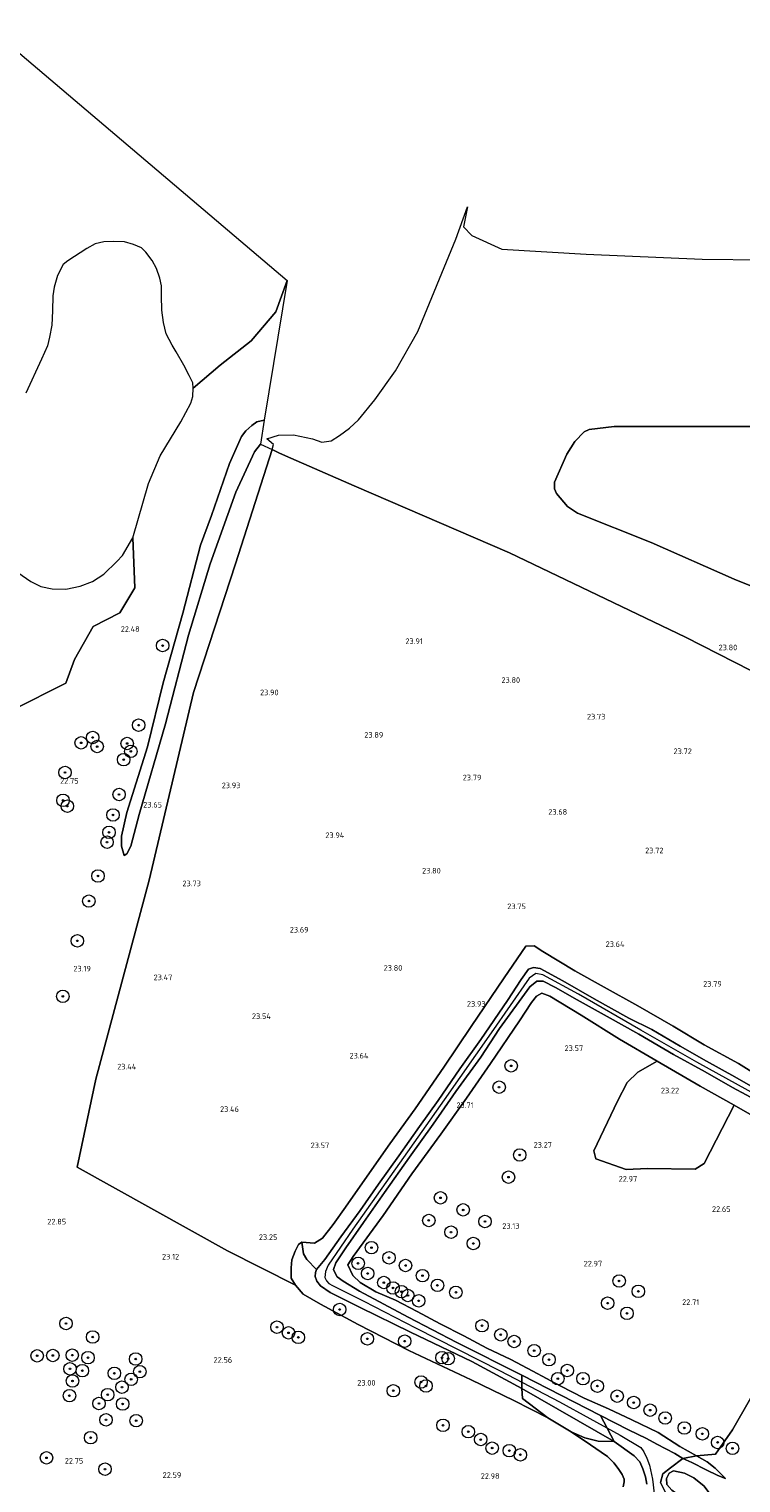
# Model space of a CAD drawing. Header units: metres. Extents: x 185049 to 189876, y 349292 to 352302.
# Tile 45 of 256: x 186409 to 186637, y 351572 to 352037. Entities that reach past the tile are written whole.
import ezdxf
from ezdxf.enums import TextEntityAlignment as Align

# ---------------------------------------------------------------- set-up
doc = ezdxf.new("R2010")
doc.units = ezdxf.units.M
for name, color, linetype, lineweight in [('B-WE-GR-BOOM-S', 90, 'Continuous', 25), ('B-WE-GR-BOOMTEELT-GV', 110, 'Continuous', 13), ('B-WE-GR-GRAS-GV', 60, 'Continuous', 13), ('B-WE-GW-OPHOGING_KRUIN-G', 90, 'Continuous', 18), ('B-WE-GW-TALUD_KRUIN-G', 90, 'Continuous', 18), ('B-WE-GW-TALUD_TEEN-G', 90, 'Continuous', 18), ('B-WE-IE-TERREINAFSCHEIDING_KUNSTMATIG_HEKWERK-G', 20, 'IE-TERREINAFSCHEIDING-KUNSTMATIG', 18), ('B-WE-OG-TERREIN_GROEN-GV', 7, 'Continuous', 18), ('X-XX-AL-HOOGTELABEL-S', 7, 'Continuous', 25)]:
    doc.layers.add(name, color=color, linetype=linetype, lineweight=lineweight)
doc.styles.add('NLCS-ISO-ANNOTATIVE-T18', font='NLCS-ISO.ttf', dxfattribs={"height": 1.8})
doc.linetypes.add('IE-TERREINAFSCHEIDING-KUNSTMATIG', pattern='A,4,[82,NLCS.SHX,S=0.75,R=90,X=0,Y=0],4,-2', length=10)

# ---------------------------------------------------------------- blocks, each defined once
blk = doc.blocks.new('SAL-HOOGTELABEL-SO')
at = {"color": 0, "linetype": 'ByBlock', "lineweight": -2, "style": 'NLCS-ISO-ANNOTATIVE-T18'}
blk.add_attdef('HOOGTE', text='', height=1.8, dxfattribs=at).set_placement((2.79, 0), align=Align.RIGHT)
blk = doc.blocks.new('SGR-BOOM_01-SO')
at = {"linetype": 'ByBlock', "lineweight": 18}
h = blk.add_hatch(color=0, dxfattribs=at)
h.dxf.hatch_style = 1
edge = h.paths.add_edge_path()
edge.add_arc((0, 0), 0.25, 0, 360)
at = {"color": 0, "linetype": 'ByBlock', "lineweight": 18}
for radius in [2, 0.25]:
    blk.add_circle((0, 0), radius, dxfattribs=at)

msp = doc.modelspace()

# ---------------------------------------------------------------- linework, layer by layer
at = {"layer": 'B-WE-GR-BOOMTEELT-GV'}
for points in [[(186687.039, 351807.9, 23.774), (186619.082, 351842.559, 23.656), (186562.688, 351869.511, 23.887), (186512.945, 351890.996, 23.845), (186490.933, 351900.686, 23.95), (186488.791, 351901.63, 23.816), (186486.562, 351902.671, 23.631), (186487.066, 351904.251, 23.618), (186484.881, 351906.12, 23.559), (186488.606, 351907.281, 23.54), (186493.495, 351907.354, 23.606), (186499.511, 351906.04, 23.654), (186502.503, 351905.021, 23.663), (186505.473, 351905.491, 23.616), (186508.17, 351907.147, 23.559), (186511.41, 351909.492, 23.559), (186514.303, 351912.215, 23.54), (186519.567, 351918.545, 23.568), (186526.148, 351927.829, 23.673), (186533.274, 351940.48, 23.778), (186545.506, 351970.049, 23.825), (186549.261, 351980.402, 23.691), (186547.932, 351973.97, 23.801), (186550.585, 351971.262, 23.89), (186560.251, 351966.86, 23.978), (186587.314, 351965.194, 23.857), (186624.52, 351963.612, 23.526), (186644.232, 351963.465, 23.559)], [(186643.71, 351910.043, 23.504), (186596.301, 351910.014, 23.658), (186588.224, 351909.062, 23.598), (186586.64, 351908.309, 23.603), (186583.616, 351905.262, 23.587), (186581.064, 351901.187, 23.62), (186577.093, 351892.239, 23.702), (186577.176, 351890.052, 23.708), (186577.724, 351888.568, 23.708), (186581.264, 351884.38, 23.719), (186584.536, 351882.257, 23.746), (186608.169, 351872.857, 23.509), (186634.737, 351861.159, 23.575), (186661.034, 351850.559, 23.587)], [(186646.098, 351699.743, 23.979), (186636.093, 351705.979, 23.962), (186625.116, 351711.93, 23.983), (186615.182, 351717.959, 23.924), (186603.836, 351724.45, 23.899), (186593.095, 351730.454, 23.874), (186583.61, 351735.71, 23.908), (186573.402, 351741.883, 23.929), (186570.584, 351743.713, 24.012), (186567.953, 351743.52, 24.021), (186561.026, 351733.388, 24.05), (186550.369, 351717.828, 24.088), (186541.6, 351704.749, 24.075), (186532.457, 351691.505, 23.924), (186524.294, 351680.273, 23.874), (186517.049, 351669.918, 23.828), (186510.127, 351659.964, 23.849), (186506.12, 351654.379, 23.853), (186502.777, 351650.034, 23.79), (186500.226, 351648.461, 23.702), (186496.14, 351648.781, 23.556), (186495.087, 351648.009, 23.556), (186493.954, 351645.833, 23.69), (186492.885, 351643.048, 23.462), (186492.712, 351640.506, 23.052), (186492.742, 351637.183, 23.008), (186494.091, 351634.967, 22.999), (186472.289, 351645.939, 22.998), (186424.123, 351672.791, 23.05), (186430.124, 351700.99, 23.383), (186447.221, 351764.676, 23.723), (186461.414, 351824.778, 23.915), (186474.872, 351866.027, 23.933), (186486.562, 351902.671, 23.631), (186488.791, 351901.63, 23.816), (186490.933, 351900.686, 23.95), (186512.945, 351890.996, 23.845), (186562.688, 351869.511, 23.887), (186619.082, 351842.559, 23.656), (186687.039, 351807.9, 23.774)]]:
    msp.add_polyline3d(points, dxfattribs=at)
at = {"layer": 'B-WE-GR-GRAS-GV'}
for points in [[(186403.432, 351819.31, 22.66), (186420.428, 351827.823, 22.5), (186423.224, 351835.395, 22.566), (186429.228, 351845.924, 22.566), (186437.821, 351850.364, 22.522), (186442.528, 351858.375, 22.555), (186441.895, 351874.398, 22.17), (186446.994, 351891.783, 22.17), (186450.732, 351900.642, 22.208), (186457.332, 351911.5, 22.217), (186460.517, 351917.458, 22.179), (186461.165, 351919.679, 22.179), (186461.253, 351922.275, 22.189), (186469.905, 351929.66, 22.352), (186479.885, 351937.51, 22.602), (186487.825, 351946.767, 22.809), (186491.405, 351956.849, 22.831), (186484.063, 351912.097, 22.912), (186481.69, 351911.551, 22.893), (186480.05, 351910.336, 22.893), (186478.203, 351908.692, 22.921), (186476.785, 351906.842, 22.94), (186472.917, 351898.152, 22.893), (186467.126, 351881.522, 22.883), (186463.61, 351872.029, 22.893), (186457.981, 351850.256, 22.997), (186451.68, 351827.963, 22.95), (186446.628, 351807.389, 22.95), (186440.009, 351786.41, 22.997), (186438.251, 351778.814, 23.073), (186438.299, 351775.625, 23.102), (186439.152, 351772.576, 23.168), (186439.99, 351773.174, 23.359), (186441.272, 351775.617, 23.426), (186444.014, 351785.694, 23.35), (186452.367, 351814.746, 23.454), (186459.836, 351843.146, 23.435), (186466.766, 351866.086, 23.511), (186474.971, 351889.046, 23.53), (186480.946, 351901.893, 23.568), (186482.866, 351904.346, 23.587), (186486.562, 351902.671, 23.631), (186474.872, 351866.027, 23.933), (186461.414, 351824.778, 23.915), (186447.221, 351764.676, 23.723), (186430.124, 351700.99, 23.383), (186424.123, 351672.791, 23.05), (186472.289, 351645.939, 22.998), (186494.091, 351634.967, 22.999), (186496.58, 351632.097, 23.008), (186502.12, 351628.902, 22.947), (186514.219, 351622.405, 22.912), (186530.439, 351613.99, 22.921), (186550.459, 351604.593, 22.912), (186564.083, 351598.031, 22.903), (186575, 351592.5, 22.798), (186582.428, 351587.994, 22.894), (186588.642, 351583.789, 22.947), (186592.103, 351581.513, 22.964), (186594.11, 351580.046, 22.999), (186596.16, 351578.071, 22.999), (186597.584, 351576.207, 22.982), (186598.774, 351574.263, 22.964), (186599.452, 351572.862, 22.955), (186599.499, 351571.964, 22.947), (186599.122, 351570.397, 22.947)], [(186661.034, 351850.559, 23.587), (186634.737, 351861.159, 23.575), (186608.169, 351872.857, 23.509), (186584.536, 351882.257, 23.746), (186581.264, 351884.38, 23.719), (186577.724, 351888.568, 23.708), (186577.176, 351890.052, 23.708), (186577.093, 351892.239, 23.702), (186581.064, 351901.187, 23.62), (186583.616, 351905.262, 23.587), (186586.64, 351908.309, 23.603), (186588.224, 351909.062, 23.598), (186596.301, 351910.014, 23.658), (186643.71, 351910.043, 23.504)], [(186642.968, 351693.632, 24.745), (186634.177, 351698.312, 24.741), (186625.391, 351703.319, 24.774), (186615.242, 351708.89, 24.804), (186604.176, 351715.409, 24.837), (186593.965, 351720.983, 24.737), (186584.425, 351726.404, 24.77), (186577.417, 351730.274, 24.833), (186573.475, 351732.343, 24.833), (186571.504, 351732.385, 24.799), (186569.175, 351730.549, 24.829), (186559.529, 351717.153, 24.812), (186553.486, 351708.02, 24.841), (186545.516, 351696.992, 24.795), (186538.199, 351686.557, 24.804), (186530.6, 351675.973, 24.837), (186522.581, 351664.661, 24.896), (186515.933, 351655.064, 24.887), (186510.251, 351646.913, 24.77), (186507.037, 351642.132, 24.744), (186506.274, 351639.975, 24.744), (186506.674, 351639.002, 24.735), (186507.468, 351637.641, 24.674), (186509.396, 351636.212, 24.666), (186514.584, 351633.092, 24.692), (186530.218, 351624.672, 24.727), (186545.81, 351616.564, 24.692), (186566.7, 351606.158, 24.674), (186566.619, 351601.865, 24.648), (186550.631, 351610.556, 24.64), (186531.001, 351619.956, 24.683), (186514.824, 351627.863, 24.622), (186505.166, 351632.585, 24.578), (186502.136, 351634.746, 24.683), (186500.911, 351636.221, 24.718), (186500.389, 351637.741, 24.744), (186500.456, 351639.07, 24.797), (186500.799, 351639.973, 24.841), (186503.467, 351643.241, 24.762), (186508.641, 351650.449, 24.842), (186514.782, 351658.903, 24.922), (186520.724, 351667.358, 24.9), (186527.181, 351676.427, 24.824), (186533.834, 351685.769, 24.864), (186539.814, 351694.132, 24.882), (186546.822, 351704.23, 24.852), (186553.467, 351713.631, 24.915), (186562.051, 351726.173, 24.864), (186566.422, 351732.928, 24.904), (186568.83, 351736.233, 24.904), (186570.442, 351736.739, 24.962), (186572.506, 351736.436, 24.973), (186579.763, 351732.437, 24.831), (186589.813, 351726.69, 24.762), (186600.968, 351720.526, 24.82), (186608.369, 351716.859, 24.857), (186617.381, 351711.582, 24.824), (186625.825, 351706.704, 24.857), (186634.915, 351701.72, 24.831), (186642.936, 351697.081, 24.839)], [(186644.772, 351686.86, 22.865), (186634.756, 351692.658, 23.1), (186623.781, 351698.665, 23.246), (186610.023, 351706.682, 23.397), (186597.921, 351713.785, 23.539), (186585.657, 351721.489, 23.635), (186575.608, 351727.541, 23.769), (186573.074, 351728.518, 23.79), (186571.369, 351727.59, 23.79), (186569.794, 351725.488, 23.761), (186565.895, 351719.612, 23.761), (186556.588, 351705.935, 23.832), (186548.935, 351694.921, 23.778), (186540.647, 351683.323, 23.736), (186531.351, 351670.582, 23.686), (186522.144, 351657.327, 23.589), (186512.577, 351644.166, 23.615), (186510.915, 351641.484, 23.698), (186512.521, 351638.075, 23.719), (186514.791, 351635.799, 23.698), (186519.832, 351632.831, 23.698), (186526.166, 351630.146, 23.656), (186533.128, 351626.492, 23.686), (186540.425, 351622.606, 23.673), (186548.109, 351618.787, 23.615), (186555.416, 351614.765, 23.694), (186563.081, 351611.116, 23.728), (186570.198, 351607.397, 23.761), (186578.952, 351602.677, 23.799), (186586.645, 351598.799, 23.749), (186594.413, 351595.357, 23.64), (186601.93, 351591.858, 23.51), (186610.384, 351587.775, 23.61), (186617.364, 351583.336, 23.602), (186622.618, 351580.31, 23.808), (186618.307, 351579.405, 24.691), (186615.71, 351581.034, 24.762), (186609.976, 351584.032, 25.015), (186606.677, 351585.839, 25.059), (186600.827, 351588.601, 24.762), (186591.873, 351593.172, 24.657), (186566.7, 351606.158, 24.674), (186545.81, 351616.564, 24.692), (186530.218, 351624.672, 24.727), (186514.584, 351633.092, 24.692), (186509.396, 351636.212, 24.666), (186507.468, 351637.641, 24.674), (186506.674, 351639.002, 24.735), (186506.274, 351639.975, 24.744), (186507.037, 351642.132, 24.744), (186510.251, 351646.913, 24.77), (186515.933, 351655.064, 24.887), (186522.581, 351664.661, 24.896), (186530.6, 351675.973, 24.837), (186538.199, 351686.557, 24.804), (186545.516, 351696.992, 24.795), (186553.486, 351708.02, 24.841), (186559.529, 351717.153, 24.812), (186569.175, 351730.549, 24.829), (186571.504, 351732.385, 24.799), (186573.475, 351732.343, 24.833), (186577.417, 351730.274, 24.833), (186584.425, 351726.404, 24.77), (186593.965, 351720.983, 24.737), (186604.176, 351715.409, 24.837), (186615.242, 351708.89, 24.804), (186625.391, 351703.319, 24.774), (186634.177, 351698.312, 24.741), (186642.968, 351693.632, 24.745)], [(186644.683, 351606.89, 22.507), (186634.208, 351588.602, 23.035), (186628.762, 351580.779, 23.668), (186622.618, 351580.31, 23.808), (186617.364, 351583.336, 23.602), (186610.384, 351587.775, 23.61), (186601.93, 351591.858, 23.51), (186594.413, 351595.357, 23.64), (186586.645, 351598.799, 23.749), (186578.952, 351602.677, 23.799), (186570.198, 351607.397, 23.761), (186563.081, 351611.116, 23.728), (186555.416, 351614.765, 23.694), (186548.109, 351618.787, 23.615), (186540.425, 351622.606, 23.673), (186533.128, 351626.492, 23.686), (186526.166, 351630.146, 23.656), (186519.832, 351632.831, 23.698), (186514.791, 351635.799, 23.698), (186512.521, 351638.075, 23.719), (186510.915, 351641.484, 23.698), (186512.577, 351644.166, 23.615), (186522.144, 351657.327, 23.589), (186531.351, 351670.582, 23.686), (186540.647, 351683.323, 23.736), (186548.935, 351694.921, 23.778), (186556.588, 351705.935, 23.832), (186565.895, 351719.612, 23.761), (186569.794, 351725.488, 23.761), (186571.369, 351727.59, 23.79), (186573.074, 351728.518, 23.79), (186575.608, 351727.541, 23.769), (186585.657, 351721.489, 23.635), (186597.921, 351713.785, 23.539), (186610.023, 351706.682, 23.397), (186603.799, 351703.197, 23.397), (186600.422, 351699.856, 23.243), (186597.322, 351693.94, 23.133), (186589.756, 351678.052, 23.011), (186590.338, 351675.415, 23.022), (186600.091, 351672.066, 23.022), (186606.973, 351672.372, 22.989), (186622.276, 351672.16, 22.89), (186625.065, 351673.931, 22.956), (186634.756, 351692.658, 23.1), (186644.772, 351686.86, 22.865)], [(186612.966, 351568.173, 25.392), (186611.122, 351571.764, 25.253), (186611.873, 351574.554, 25.084), (186614.269, 351576.477, 24.763), (186618.307, 351579.405, 24.691), (186621.173, 351578.114, 24.59), (186625.708, 351575.845, 24.497), (186629.506, 351573.997, 24.395), (186631.99, 351572.986, 24.214), (186628.612, 351576.364, 23.863), (186626.042, 351578.322, 23.842), (186622.618, 351580.31, 23.808), (186628.762, 351580.779, 23.668), (186634.208, 351588.602, 23.035), (186644.683, 351606.89, 22.507)], [(186606.688, 351571.188, 25.348), (186606.277, 351573.529, 25.304), (186605.432, 351576.18, 25.278), (186604.435, 351578.321, 25.138), (186602.697, 351580.338, 25.094), (186596.246, 351584.854, 24.727), (186591.873, 351593.172, 24.657), (186600.827, 351588.601, 24.762), (186606.677, 351585.839, 25.059), (186609.976, 351584.032, 25.015), (186615.71, 351581.034, 24.762), (186618.307, 351579.405, 24.691), (186614.269, 351576.477, 24.763), (186611.873, 351574.554, 25.084), (186611.122, 351571.764, 25.253), (186612.966, 351568.173, 25.392)], [(186599.122, 351570.397, 22.947), (186599.499, 351571.964, 22.947), (186599.452, 351572.862, 22.955), (186598.774, 351574.263, 22.964), (186597.584, 351576.207, 22.982), (186596.16, 351578.071, 22.999), (186594.11, 351580.046, 22.999), (186592.103, 351581.513, 22.964), (186588.642, 351583.789, 22.947), (186582.428, 351587.994, 22.894), (186586.824, 351586.039, 23.226), (186591.172, 351584.984, 23.611), (186596.246, 351584.854, 24.727), (186602.697, 351580.338, 25.094), (186604.435, 351578.321, 25.138), (186605.432, 351576.18, 25.278), (186606.277, 351573.529, 25.304), (186606.688, 351571.188, 25.348)]]:
    msp.add_polyline3d(points, dxfattribs=at)
for points in [[(186439.99, 351773.174, 23.359), (186439.152, 351772.576, 23.168), (186438.299, 351775.625, 23.102), (186438.251, 351778.814, 23.073), (186440.009, 351786.41, 22.997), (186446.628, 351807.389, 22.95), (186451.68, 351827.963, 22.95), (186457.981, 351850.256, 22.997), (186463.61, 351872.029, 22.893), (186467.126, 351881.522, 22.883), (186472.917, 351898.152, 22.893), (186476.785, 351906.842, 22.94), (186478.203, 351908.692, 22.921), (186480.05, 351910.336, 22.893), (186481.69, 351911.551, 22.893), (186484.063, 351912.097, 22.912), (186482.866, 351904.346, 23.587), (186480.946, 351901.893, 23.568), (186474.971, 351889.046, 23.53), (186466.766, 351866.086, 23.511), (186459.836, 351843.146, 23.435), (186452.367, 351814.746, 23.454), (186444.014, 351785.694, 23.35), (186441.272, 351775.617, 23.426)], [(186566.882, 351598.623, 23.599), (186575, 351592.5, 22.798), (186564.083, 351598.031, 22.903), (186550.459, 351604.593, 22.912), (186530.439, 351613.99, 22.921), (186514.219, 351622.405, 22.912), (186502.12, 351628.902, 22.947), (186496.58, 351632.097, 23.008), (186494.091, 351634.967, 22.999), (186492.742, 351637.183, 23.008), (186492.712, 351640.506, 23.052), (186492.885, 351643.048, 23.462), (186493.954, 351645.833, 23.69), (186495.087, 351648.009, 23.556), (186496.14, 351648.781, 23.556), (186496.62, 351644.992, 24.185), (186497.702, 351643.21, 24.412), (186500.799, 351639.973, 24.841), (186500.456, 351639.07, 24.797), (186500.389, 351637.741, 24.744), (186500.911, 351636.221, 24.718), (186502.136, 351634.746, 24.683), (186505.166, 351632.585, 24.578), (186514.824, 351627.863, 24.622), (186531.001, 351619.956, 24.683), (186550.631, 351610.556, 24.64), (186566.619, 351601.865, 24.648)], [(186628.612, 351576.364, 23.863), (186631.99, 351572.986, 24.214), (186629.506, 351573.997, 24.395), (186625.708, 351575.845, 24.497), (186621.173, 351578.114, 24.59), (186618.307, 351579.405, 24.691), (186622.618, 351580.31, 23.808), (186626.042, 351578.322, 23.842)], [(186618.84, 351574.742, 24.754), (186615.308, 351575.474, 24.737), (186613.882, 351574.705, 24.894), (186613.036, 351573.081, 25.042), (186613.172, 351571.143, 25.156), (186614.694, 351569.26, 25.266), (186617.053, 351567.601, 25.27), (186620.438, 351566.356, 25.266), (186623.601, 351565.691, 25.261), (186626.15, 351566.158, 25.118), (186626.818, 351566.878, 24.991), (186626.898, 351568.17, 24.843), (186625.159, 351570.538, 24.805), (186621.756, 351573.29, 24.763)]]:
    msp.add_polyline3d(points, close=True, dxfattribs=at)
at = {"layer": 'B-WE-GW-OPHOGING_KRUIN-G'}
for points in [[(186711.018, 351782.381, 24.99), (186698.067, 351762.228, 25.063), (186685.363, 351742.567, 25.128), (186672.761, 351723.857, 25.039), (186658.476, 351702.426, 25.023), (186652.55, 351693.572, 24.926), (186649.622, 351692.256, 24.886), (186642.305, 351695.628, 24.777), (186622.729, 351706.439, 24.833), (186604.788, 351716.618, 24.853), (186584.846, 351728.153, 24.785), (186573.362, 351734.393, 24.918), (186571.129, 351734.798, 24.942), (186568.966, 351733.262, 24.886), (186556.776, 351715.777, 24.837)], [(186556.776, 351715.777, 24.837), (186541.733, 351694.305, 24.907), (186527.454, 351674.018, 24.855), (186512.502, 351652.939, 24.916), (186504.563, 351641.386, 24.872), (186503.714, 351639.321, 24.846), (186503.546, 351637.461, 24.833), (186504.013, 351636.315, 24.82), (186504.748, 351635.524, 24.815), (186505.97, 351634.839, 24.806), (186516.014, 351629.809, 24.806), (186532.521, 351621.279, 24.815), (186559.682, 351607.474, 24.771), (186578.758, 351597.629, 24.754), (186598.23, 351586.895, 24.977), (186604.759, 351582.927, 25.217), (186605.756, 351581.574, 25.257), (186606.685, 351579.574, 25.3), (186607.619, 351577.282, 25.423), (186608.584, 351572.839, 25.523), (186609.417, 351565.502, 25.615), (186608.545, 351562.381, 25.702), (186606.733, 351559.324, 25.729), (186604.474, 351556.395, 25.741)]]:
    msp.add_polyline3d(points, dxfattribs=at)
at = {"layer": 'B-WE-GW-TALUD_KRUIN-G'}
for points in [[(186482.866, 351904.346, 23.587), (186480.946, 351901.893, 23.568), (186474.971, 351889.046, 23.53), (186466.766, 351866.086, 23.511), (186459.836, 351843.146, 23.435), (186452.367, 351814.746, 23.454), (186444.014, 351785.694, 23.35), (186441.272, 351775.617, 23.426), (186439.99, 351773.174, 23.359), (186439.152, 351772.576, 23.168)], [(186642.936, 351697.081, 24.839), (186634.915, 351701.72, 24.831), (186625.825, 351706.704, 24.857), (186617.381, 351711.582, 24.824), (186608.369, 351716.859, 24.857), (186600.968, 351720.526, 24.82), (186589.813, 351726.69, 24.762), (186579.763, 351732.437, 24.831), (186572.506, 351736.436, 24.973), (186570.442, 351736.739, 24.962), (186568.83, 351736.233, 24.904), (186566.422, 351732.928, 24.904), (186562.051, 351726.173, 24.864), (186553.467, 351713.631, 24.915), (186546.822, 351704.23, 24.852), (186539.814, 351694.132, 24.882), (186533.834, 351685.769, 24.864), (186527.181, 351676.427, 24.824), (186520.724, 351667.358, 24.9), (186514.782, 351658.903, 24.922), (186508.641, 351650.449, 24.842), (186503.467, 351643.241, 24.762)], [(186642.968, 351693.632, 24.745), (186634.177, 351698.312, 24.741), (186625.391, 351703.319, 24.774), (186615.242, 351708.89, 24.804), (186604.176, 351715.409, 24.837), (186593.965, 351720.983, 24.737), (186584.425, 351726.404, 24.77), (186577.417, 351730.274, 24.833), (186573.475, 351732.343, 24.833), (186571.504, 351732.385, 24.799), (186569.175, 351730.549, 24.829), (186559.529, 351717.153, 24.812), (186553.486, 351708.02, 24.841), (186545.516, 351696.992, 24.795), (186538.199, 351686.557, 24.804), (186530.6, 351675.973, 24.837), (186522.581, 351664.661, 24.896), (186515.933, 351655.064, 24.887), (186510.251, 351646.913, 24.77), (186507.037, 351642.132, 24.744)], [(186503.467, 351643.241, 24.762), (186500.799, 351639.973, 24.841), (186500.456, 351639.07, 24.797), (186500.389, 351637.741, 24.744), (186500.911, 351636.221, 24.718), (186502.136, 351634.746, 24.683), (186505.166, 351632.585, 24.578), (186514.824, 351627.863, 24.622), (186531.001, 351619.956, 24.683), (186550.631, 351610.556, 24.64), (186566.619, 351601.865, 24.648), (186596.246, 351584.854, 24.727), (186602.697, 351580.338, 25.094), (186604.435, 351578.321, 25.138), (186605.432, 351576.18, 25.278), (186606.277, 351573.529, 25.304), (186606.688, 351571.188, 25.348)], [(186507.037, 351642.132, 24.744), (186506.274, 351639.975, 24.744), (186506.674, 351639.002, 24.735), (186507.468, 351637.641, 24.674), (186509.396, 351636.212, 24.666), (186514.584, 351633.092, 24.692), (186530.218, 351624.672, 24.727), (186545.81, 351616.564, 24.692), (186566.7, 351606.158, 24.674), (186591.873, 351593.172, 24.657), (186600.827, 351588.601, 24.762), (186606.677, 351585.839, 25.059), (186609.976, 351584.032, 25.015), (186615.71, 351581.034, 24.762), (186618.307, 351579.405, 24.691)], [(186618.307, 351579.405, 24.691), (186621.173, 351578.114, 24.59), (186625.708, 351575.845, 24.497), (186629.506, 351573.997, 24.395), (186631.99, 351572.986, 24.214)]]:
    msp.add_polyline3d(points, dxfattribs=at)
at = {"layer": 'B-WE-GW-TALUD_TEEN-G'}
for points in [[(186439.152, 351772.576, 23.168), (186438.299, 351775.625, 23.102), (186438.251, 351778.814, 23.073), (186440.009, 351786.41, 22.997), (186446.628, 351807.389, 22.95), (186451.68, 351827.963, 22.95), (186457.981, 351850.256, 22.997), (186463.61, 351872.029, 22.893), (186467.126, 351881.522, 22.883), (186472.917, 351898.152, 22.893), (186476.785, 351906.842, 22.94), (186478.203, 351908.692, 22.921), (186480.05, 351910.336, 22.893), (186481.69, 351911.551, 22.893), (186484.063, 351912.097, 22.912)], [(186622.618, 351580.31, 23.808), (186617.364, 351583.336, 23.602), (186610.384, 351587.775, 23.61), (186601.93, 351591.858, 23.51), (186594.413, 351595.357, 23.64), (186586.645, 351598.799, 23.749), (186578.952, 351602.677, 23.799), (186570.198, 351607.397, 23.761), (186563.081, 351611.116, 23.728), (186555.416, 351614.765, 23.694), (186548.109, 351618.787, 23.615), (186540.425, 351622.606, 23.673), (186533.128, 351626.492, 23.686), (186526.166, 351630.146, 23.656), (186519.832, 351632.831, 23.698), (186514.791, 351635.799, 23.698), (186512.521, 351638.075, 23.719), (186510.915, 351641.484, 23.698), (186512.577, 351644.166, 23.615), (186522.144, 351657.327, 23.589), (186531.351, 351670.582, 23.686), (186540.647, 351683.323, 23.736), (186548.935, 351694.921, 23.778), (186556.588, 351705.935, 23.832), (186565.895, 351719.612, 23.761), (186569.794, 351725.488, 23.761), (186571.369, 351727.59, 23.79), (186573.074, 351728.518, 23.79), (186575.608, 351727.541, 23.769), (186585.657, 351721.489, 23.635), (186597.921, 351713.785, 23.539), (186610.023, 351706.682, 23.397), (186623.781, 351698.665, 23.246), (186634.756, 351692.658, 23.1), (186644.772, 351686.86, 22.865)], [(186599.122, 351570.397, 22.947), (186599.499, 351571.964, 22.947), (186599.452, 351572.862, 22.955), (186598.774, 351574.263, 22.964), (186597.584, 351576.207, 22.982), (186596.16, 351578.071, 22.999), (186594.11, 351580.046, 22.999), (186592.103, 351581.513, 22.964), (186588.642, 351583.789, 22.947), (186582.428, 351587.994, 22.894), (186575, 351592.5, 22.798), (186564.083, 351598.031, 22.903), (186550.459, 351604.593, 22.912), (186530.439, 351613.99, 22.921), (186514.219, 351622.405, 22.912), (186502.12, 351628.902, 22.947), (186496.58, 351632.097, 23.008), (186494.091, 351634.967, 22.999)], [(186631.99, 351572.986, 24.214), (186628.612, 351576.364, 23.863), (186626.042, 351578.322, 23.842), (186622.618, 351580.31, 23.808)]]:
    msp.add_polyline3d(points, dxfattribs=at)
at = {"layer": 'B-WE-IE-TERREINAFSCHEIDING_KUNSTMATIG_HEKWERK-G'}
for points in [[(186474.872, 351866.027, 23.933), (186461.414, 351824.778, 23.915), (186447.221, 351764.676, 23.723)], [(186447.221, 351764.676, 23.723), (186430.124, 351700.99, 23.383), (186424.123, 351672.791, 23.05), (186472.289, 351645.939, 22.998), (186494.091, 351634.967, 22.999)], [(186646.098, 351699.743, 23.979), (186636.093, 351705.979, 23.962), (186625.116, 351711.93, 23.983), (186615.182, 351717.959, 23.924), (186603.836, 351724.45, 23.899), (186593.095, 351730.454, 23.874), (186583.61, 351735.71, 23.908), (186573.402, 351741.883, 23.929), (186570.584, 351743.713, 24.012), (186567.953, 351743.52, 24.021), (186561.026, 351733.388, 24.05), (186550.369, 351717.828, 24.088), (186541.6, 351704.749, 24.075), (186532.457, 351691.505, 23.924), (186524.294, 351680.273, 23.874), (186517.049, 351669.918, 23.828), (186510.127, 351659.964, 23.849), (186506.12, 351654.379, 23.853), (186502.777, 351650.034, 23.79), (186500.226, 351648.461, 23.702), (186496.14, 351648.781, 23.556), (186495.087, 351648.009, 23.556), (186493.954, 351645.833, 23.69)], [(186494.091, 351634.967, 22.999), (186492.742, 351637.183, 23.008), (186492.712, 351640.506, 23.052), (186492.885, 351643.048, 23.462), (186493.954, 351645.833, 23.69)]]:
    msp.add_polyline3d(points, dxfattribs=at)
at = {"layer": 'B-WE-OG-TERREIN_GROEN-GV'}
for points in [[(186396.4291, 352037.3447, 21.921), (186491.405, 351956.849, 22.831), (186487.825, 351946.767, 22.809), (186479.885, 351937.51, 22.602), (186469.905, 351929.66, 22.352), (186461.253, 351922.275, 22.189), (186461.142, 351924.017, 22.189), (186460.044, 351926.339, 22.208), (186458.252, 351929.63, 22.189), (186455.805, 351933.974, 22.151), (186454.584, 351936.039, 22.17), (186452.658, 351939.71, 22.227), (186451.754, 351943.312, 22.227), (186451.227, 351947.259, 22.227), (186451.157, 351951.936, 22.227), (186451.11, 351955.125, 22.208), (186450.605, 351957.584, 22.246), (186449.539, 351960.63, 22.284), (186448.14, 351963.203, 22.303), (186446.144, 351965.852, 22.303), (186444.719, 351967.277, 22.322), (186442.194, 351968.388, 22.331), (186439.291, 351969.152, 22.331), (186435.759, 351969.27, 22.341), (186432.656, 351969.181, 22.341), (186429.902, 351968.502, 22.341), (186427.202, 351967.058, 22.341), (186421.093, 351963.14, 22.341), (186419.58, 351961.969, 22.341), (186417.762, 351958.412, 22.341), (186416.712, 351954.697, 22.341), (186416.328, 351951.927, 22.341), (186416.188, 351947.034, 22.341), (186415.915, 351942.522, 22.341), (186415.207, 351938.641, 22.341), (186414.525, 351935.909, 22.341), (186412.675, 351931.629, 22.331), (186407.608, 351920.667, 22.341)], [(186400.894, 351866.174, 22.341), (186409.188, 351860.387, 22.389), (186412.443, 351858.819, 22.255), (186416.07, 351858.023, 22.255), (186420.452, 351857.918, 22.227), (186425.03, 351858.88, 22.189), (186429.047, 351860.428, 22.17), (186432.585, 351862.735, 22.17), (186436.777, 351866.837, 22.208), (186438.62, 351868.693, 22.189), (186441.895, 351874.398, 22.17), (186442.528, 351858.375, 22.555), (186437.821, 351850.364, 22.522), (186429.228, 351845.924, 22.566), (186423.224, 351835.395, 22.566), (186420.428, 351827.823, 22.5), (186403.432, 351819.31, 22.66)], [(186642.936, 351697.081, 24.839), (186634.915, 351701.72, 24.831), (186625.825, 351706.704, 24.857), (186617.381, 351711.582, 24.824), (186608.369, 351716.859, 24.857), (186600.968, 351720.526, 24.82), (186589.813, 351726.69, 24.762), (186579.763, 351732.437, 24.831), (186572.506, 351736.436, 24.973), (186570.442, 351736.739, 24.962), (186568.83, 351736.233, 24.904), (186566.422, 351732.928, 24.904), (186562.051, 351726.173, 24.864), (186553.467, 351713.631, 24.915), (186546.822, 351704.23, 24.852), (186539.814, 351694.132, 24.882), (186533.834, 351685.769, 24.864), (186527.181, 351676.427, 24.824), (186520.724, 351667.358, 24.9), (186514.782, 351658.903, 24.922), (186508.641, 351650.449, 24.842), (186503.467, 351643.241, 24.762), (186500.799, 351639.973, 24.841), (186497.702, 351643.21, 24.412), (186496.62, 351644.992, 24.185), (186496.14, 351648.781, 23.556), (186500.226, 351648.461, 23.702), (186502.777, 351650.034, 23.79), (186506.12, 351654.379, 23.853), (186510.127, 351659.964, 23.849), (186517.049, 351669.918, 23.828), (186524.294, 351680.273, 23.874), (186532.457, 351691.505, 23.924), (186541.6, 351704.749, 24.075), (186550.369, 351717.828, 24.088), (186561.026, 351733.388, 24.05), (186567.953, 351743.52, 24.021), (186570.584, 351743.713, 24.012), (186573.402, 351741.883, 23.929), (186583.61, 351735.71, 23.908), (186593.095, 351730.454, 23.874), (186603.836, 351724.45, 23.899), (186615.182, 351717.959, 23.924), (186625.116, 351711.93, 23.983), (186636.093, 351705.979, 23.962), (186646.098, 351699.743, 23.979)]]:
    msp.add_polyline3d(points, dxfattribs=at)
for points in [[(186625.065, 351673.931, 22.956), (186622.276, 351672.16, 22.89), (186606.973, 351672.372, 22.989), (186600.091, 351672.066, 23.022), (186590.338, 351675.415, 23.022), (186589.756, 351678.052, 23.011), (186597.322, 351693.94, 23.133), (186600.422, 351699.856, 23.243), (186603.799, 351703.197, 23.397), (186610.023, 351706.682, 23.397), (186623.781, 351698.665, 23.246), (186634.756, 351692.658, 23.1)], [(186591.873, 351593.172, 24.657), (186596.246, 351584.854, 24.727), (186566.619, 351601.865, 24.648), (186566.7, 351606.158, 24.674)], [(186566.619, 351601.865, 24.648), (186596.246, 351584.854, 24.727), (186591.172, 351584.984, 23.611), (186586.824, 351586.039, 23.226), (186582.428, 351587.994, 22.894), (186575, 351592.5, 22.798), (186566.882, 351598.623, 23.599)], [(186626.15, 351566.158, 25.118), (186623.601, 351565.691, 25.261), (186620.438, 351566.356, 25.266), (186617.053, 351567.601, 25.27), (186614.694, 351569.26, 25.266), (186613.172, 351571.143, 25.156), (186613.036, 351573.081, 25.042), (186613.882, 351574.705, 24.894), (186615.308, 351575.474, 24.737), (186618.84, 351574.742, 24.754), (186621.756, 351573.29, 24.763), (186625.159, 351570.538, 24.805), (186626.898, 351568.17, 24.843), (186626.818, 351566.878, 24.991)]]:
    msp.add_polyline3d(points, close=True, dxfattribs=at)

# ---------------------------------------------------------------- block references
at = {"layer": 'B-WE-GR-BOOM-S'}
for p in [(186451.499, 351839.856, 23.136), (186443.802, 351814.345, 23.364), (186425.37, 351808.696, 23.038), (186429.075, 351810.394, 23.038), (186440.125, 351808.471, 23.07), (186430.487, 351807.506, 23.038), (186441.292, 351805.956, 23.147), (186420.206, 351799.206, 23.038), (186439.004, 351803.32, 23.07), (186419.552, 351790.263, 23.016), (186437.528, 351792.14, 23.081), (186420.949, 351788.402, 23.027), (186435.571, 351785.608, 23.07), (186433.682, 351776.892, 22.88), (186434.32, 351780.01, 23.081), (186430.762, 351766.066, 22.89), (186427.849, 351758.004, 22.88), (186424.152, 351745.265, 22.88), (186419.484, 351727.467, 22.951), (186563.227, 351705.216, 23.736), (186559.368, 351698.396, 23.686), (186565.986, 351676.684, 23.267), (186562.384, 351669.578, 23.267), (186540.589, 351662.927, 23.468), (186536.816, 351655.701, 23.46), (186547.833, 351659.082, 23.351), (186554.829, 351655.35, 23.271), (186543.951, 351651.956, 23.393), (186518.454, 351646.98, 23.494), (186551.096, 351648.299, 23.321), (186514.16, 351641.977, 23.512), (186524.073, 351643.747, 23.433), (186529.373, 351641.254, 23.424), (186517.239, 351638.721, 23.477), (186534.797, 351638.019, 23.407), (186597.838, 351636.303, 22.899), (186522.425, 351635.797, 23.451), (186525.372, 351634.065, 23.494), (186528.086, 351632.86, 23.481), (186530.124, 351631.645, 23.529), (186539.594, 351634.896, 23.416), (186545.516, 351632.682, 23.398), (186604.024, 351632.979, 22.903), (186508.259, 351627.161, 23.597), (186533.579, 351629.956, 23.608), (186594.156, 351629.2, 22.945), (186420.513, 351622.692, 23.284), (186600.392, 351625.933, 22.886), (186429.065, 351618.354, 23.254), (186488.151, 351621.503, 23.193), (186491.851, 351619.694, 23.193), (186495.009, 351618.229, 23.254), (186517.137, 351617.776, 22.951), (186553.902, 351621.965, 23.438), (186559.9, 351619.077, 23.275), (186529.094, 351617.044, 23.738), (186564.211, 351616.916, 23.025), (186570.62, 351614, 23.035), (186411.268, 351612.349, 23.193), (186416.286, 351612.426, 23.183), (186421.787, 351608.156, 23.294), (186422.51, 351612.546, 23.213), (186427.568, 351611.734, 23.254), (186442.85, 351611.299, 23.203), (186541.072, 351611.729, 23.721), (186543.027, 351611.448, 23.791), (186575.353, 351611.127, 23.057), (186422.584, 351604.288, 23.274), (186425.763, 351607.556, 23.163), (186436.03, 351606.728, 23.264), (186441.415, 351604.807, 23.274), (186444.189, 351607.246, 23.223), (186534.353, 351603.947, 23.062), (186578.21, 351605.027, 23.424), (186581.223, 351607.621, 23.057), (186586.259, 351605.026, 23.068), (186421.611, 351599.546, 23.233), (186433.868, 351599.879, 23.365), (186438.452, 351602.302, 23.375), (186525.45, 351601.143, 23.193), (186535.952, 351602.691, 23.123), (186590.881, 351602.631, 23.057), (186597.227, 351599.405, 23.046), (186431.067, 351597.059, 23.274), (186438.66, 351596.905, 23.143), (186602.529, 351597.362, 23.057), (186607.802, 351594.908, 23.057), (186433.337, 351591.838, 23.254), (186442.996, 351591.544, 22.87), (186541.402, 351590.067, 23.294), (186612.631, 351592.413, 23.046), (186428.402, 351586.108, 23.062), (186549.488, 351588.011, 23.203), (186553.481, 351585.506, 23.203), (186618.737, 351589.219, 23.046), (186624.549, 351587.354, 23.373), (186557.127, 351582.775, 23.133), (186562.661, 351581.968, 23.203), (186566.198, 351580.634, 23.193), (186629.416, 351584.586, 22.807), (186634.21, 351582.689, 22.896), (186414.262, 351579.66, 23.173), (186433.035, 351576.017, 23.042)]:
    msp.add_blockref('SGR-BOOM_01-SO', p, dxfattribs=at)
at = {"layer": 'X-XX-AL-HOOGTELABEL-S'}
for p, values in [((186441.333, 351844.239, 22.484), {'HOOGTE': '22.48'}), ((186532.127, 351840.351, 23.912), {'HOOGTE': '23.91'}), ((186632.934, 351838.347, 23.797), {'HOOGTE': '23.80'}), ((186563.313, 351827.895, 23.799), {'HOOGTE': '23.80'}), ((186485.88, 351823.94, 23.899), {'HOOGTE': '23.90'}), ((186590.654, 351816.187, 23.728), {'HOOGTE': '23.73'}), ((186519.439, 351810.348, 23.891), {'HOOGTE': '23.89'}), ((186618.374, 351805.101, 23.715), {'HOOGTE': '23.72'}), ((186421.759, 351795.611, 22.754), {'HOOGTE': '22.75'}), ((186550.897, 351796.679, 23.786), {'HOOGTE': '23.79'}), ((186473.63, 351794.165, 23.933), {'HOOGTE': '23.93'}), ((186448.487, 351787.966, 23.652), {'HOOGTE': '23.65'}), ((186578.401, 351785.667, 23.677), {'HOOGTE': '23.68'}), ((186506.951, 351778.198, 23.937), {'HOOGTE': '23.94'}), ((186609.264, 351773.311, 23.723), {'HOOGTE': '23.72'}), ((186537.87, 351766.836, 23.799), {'HOOGTE': '23.80'}), ((186460.968, 351762.762, 23.732), {'HOOGTE': '23.73'}), ((186565.163, 351755.423, 23.749), {'HOOGTE': '23.75'}), ((186495.49, 351747.919, 23.686), {'HOOGTE': '23.69'}), ((186596.781, 351743.319, 23.64), {'HOOGTE': '23.64'}), ((186425.685, 351735.461, 23.194), {'HOOGTE': '23.19'}), ((186525.548, 351735.699, 23.795), {'HOOGTE': '23.80'}), ((186451.808, 351732.662, 23.472), {'HOOGTE': '23.47'}), ((186627.976, 351730.59, 23.786), {'HOOGTE': '23.79'}), ((186483.384, 351720.224, 23.539), {'HOOGTE': '23.54'}), ((186552.237, 351724.172, 23.933), {'HOOGTE': '23.93'}), ((186514.672, 351707.572, 23.644), {'HOOGTE': '23.64'}), ((186583.523, 351709.984, 23.569), {'HOOGTE': '23.57'}), ((186440.245, 351704.075, 23.435), {'HOOGTE': '23.44'}), ((186614.295, 351696.409, 23.221), {'HOOGTE': '23.22'}), ((186473.151, 351690.447, 23.46), {'HOOGTE': '23.46'}), ((186548.416, 351691.715, 23.711), {'HOOGTE': '23.71'}), ((186502.11, 351678.859, 23.569), {'HOOGTE': '23.57'}), ((186573.506, 351679.009, 23.271), {'HOOGTE': '23.27'}), ((186600.858, 351668.114, 22.966), {'HOOGTE': '22.97'}), ((186630.795, 351658.427, 22.647), {'HOOGTE': '22.65'}), ((186417.762, 351654.423, 22.849), {'HOOGTE': '22.85'}), ((186563.136, 351653.002, 23.125), {'HOOGTE': '23.13'}), ((186485.479, 351649.436, 23.247), {'HOOGTE': '23.25'}), ((186453.99, 351643.189, 23.116), {'HOOGTE': '23.12'}), ((186589.638, 351640.967, 22.966), {'HOOGTE': '22.97'}), ((186620.754, 351628.619, 22.706), {'HOOGTE': '22.71'}), ((186470.997, 351610.125, 22.556), {'HOOGTE': '22.56'}), ((186516.957, 351602.792, 23.004), {'HOOGTE': '23.00'}), ((186423.246, 351577.794, 22.752), {'HOOGTE': '22.75'}), ((186454.688, 351573.225, 22.593), {'HOOGTE': '22.59'}), ((186556.732, 351572.926, 22.976), {'HOOGTE': '22.98'})]:
    msp.add_blockref('SAL-HOOGTELABEL-SO', p, dxfattribs=at).add_auto_attribs(values)

doc.saveas('drawing.dxf')
